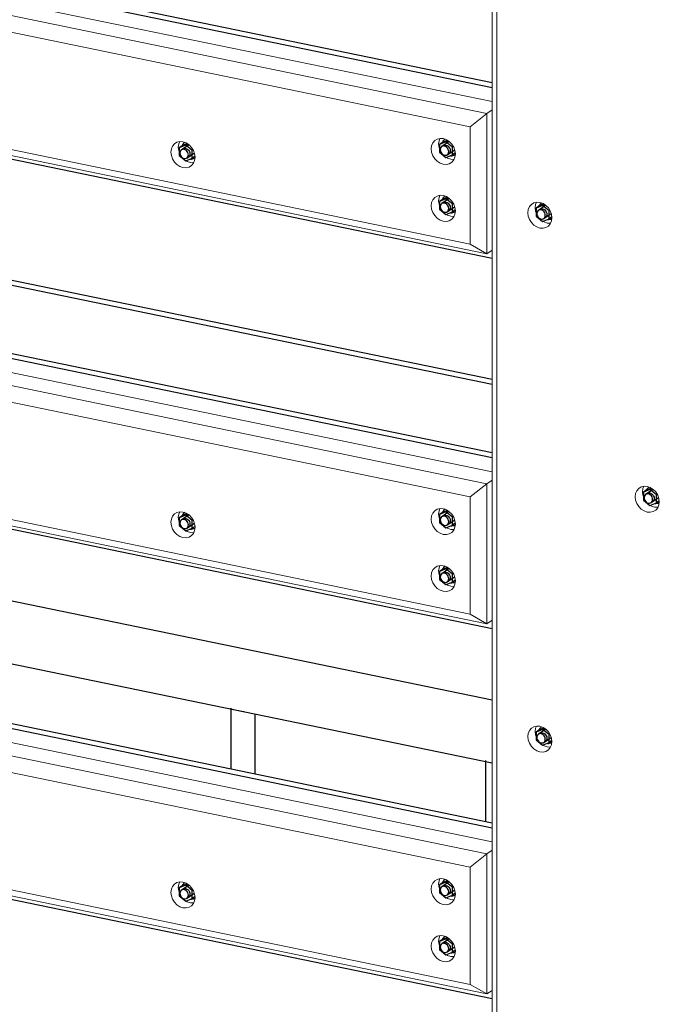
# Model space of a CAD drawing. Header units: millimetres. Extents: x -253989 to -201512, y -82117 to 103114.
# Tile 4 of 67: x -218786 to -217743, y -77682 to -76077. Entities that reach past the tile are written whole.
import ezdxf

# ---------------------------------------------------------------- set-up
doc = ezdxf.new("R2010")
doc.units = ezdxf.units.MM
for name, color, linetype, lineweight in [('N-CO-BC-BETONVORM-G', 50, 'Continuous', 25), ('N-CO-KC-KUNSTSTOFVORM-G', 7, 'Continuous', 13), ('N-CO-SC-STAALVORM-G', 10, 'Continuous', 25)]:
    doc.layers.add(name, color=color, linetype=linetype, lineweight=lineweight)

# ---------------------------------------------------------------- blocks, each defined once
blk = doc.blocks.new('GM_Hakorit_3820 - GM_Hakorit_3820-V14-_3D_ Copy 2 Copy 2')
at = {"layer": 'N-CO-KC-KUNSTSTOFVORM-G'}
for p, q in [((165792.8, -78570.4), (165792.8, -75025.5)), ((165800.6, -78562), (165800.6, -75054.2)), ((165882.7, -76408.4), (165887.8, -76408.7)), ((166057.7, -76871.4), (166062.8, -76871.7)), ((165882.7, -77262.1), (165887.8, -77262.5))]:
    blk.add_line(p, q, dxfattribs=at)
for points in [[(165870.6, -76416.6, 0), (165865.5, -76414.8, 0), (165860.8, -76411.7, 0), (165856.7, -76407.6, 0), (165853.5, -76402.6, 0), (165851.6, -76397.2, 0), (165850.9, -76391.6, 0), (165851.6, -76386.4, 0), (165853.5, -76381.7, 0), (165856.7, -76378, 0), (165860.8, -76375.6, 0), (165865.5, -76374.5, 0), (165870.6, -76374.8, 0)], [(165865.1, -76374.4, 0), (165863.7, -76378.2, 0), (165863, -76383.5, 0), (165863.7, -76389, 0), (165864.1, -76390.7, 0)], [(165870.6, -76374.8, 0), (165875.7, -76376.6, 0), (165880.4, -76379.6, 0), (165884.5, -76383.8, 0), (165887.6, -76388.8, 0), (165889.6, -76394.2, 0), (165890.3, -76399.7, 0), (165889.6, -76405, 0), (165887.6, -76409.6, 0), (165884.5, -76413.3, 0), (165880.4, -76415.8, 0), (165875.7, -76416.9, 0), (165870.6, -76416.6, 0)], [(165875.6, -76405.5, 0), (165877.6, -76406.6, 0), (165882.7, -76408.4, 0)], [(166045.6, -76879.5, 0), (166040.5, -76877.7, 0), (166035.8, -76874.7, 0), (166031.7, -76870.5, 0), (166028.5, -76865.5, 0), (166026.6, -76860.1, 0), (166025.9, -76854.6, 0), (166026.6, -76849.3, 0), (166028.5, -76844.7, 0), (166031.7, -76841, 0), (166035.8, -76838.5, 0), (166040.5, -76837.4, 0), (166045.6, -76837.7, 0)], [(166040.2, -76837.4, 0), (166038.7, -76841.1, 0), (166038, -76846.4, 0), (166038.7, -76852, 0), (166039.3, -76854.1, 0)], [(166045.6, -76837.7, 0), (166050.7, -76839.5, 0), (166055.4, -76842.6, 0), (166059.5, -76846.7, 0), (166062.7, -76851.7, 0), (166064.6, -76857.1, 0), (166065.3, -76862.7, 0), (166064.6, -76867.9, 0), (166062.7, -76872.6, 0), (166059.5, -76876.3, 0), (166055.4, -76878.7, 0), (166050.7, -76879.8, 0), (166045.6, -76879.5, 0)], [(166050.6, -76868.5, 0), (166052.6, -76869.6, 0), (166057.7, -76871.4, 0)], [(165870.6, -77270.3, 0), (165865.5, -77268.5, 0), (165860.8, -77265.5, 0), (165856.7, -77261.3, 0), (165853.5, -77256.3, 0), (165851.6, -77250.9, 0), (165850.9, -77245.4, 0), (165851.6, -77240.1, 0), (165853.5, -77235.5, 0), (165856.7, -77231.8, 0), (165860.8, -77229.3, 0), (165865.5, -77228.2, 0), (165870.6, -77228.5, 0)], [(165865.1, -77228.2, 0), (165863.7, -77231.9, 0), (165863, -77237.2, 0), (165863.7, -77242.7, 0), (165864.1, -77244.4, 0)], [(165870.6, -77228.5, 0), (165875.7, -77230.3, 0), (165880.4, -77233.4, 0), (165884.5, -77237.5, 0), (165887.6, -77242.5, 0), (165889.6, -77247.9, 0), (165890.3, -77253.5, 0), (165889.6, -77258.7, 0), (165887.6, -77263.4, 0), (165884.5, -77267, 0), (165880.4, -77269.5, 0), (165875.7, -77270.6, 0), (165870.6, -77270.3, 0)], [(165875.6, -77259.3, 0), (165877.6, -77260.4, 0), (165882.7, -77262.1, 0)]]:
    blk.add_polyline3d(points, dxfattribs=at)
blk = doc.blocks.new('GM_Hakorit_2240 - GM_Hakorit_2240-V19-_3D_ Copy 2 Copy 2')
at = {"layer": 'N-CO-KC-KUNSTSTOFVORM-G'}
for p, q in [((163964, -75854.9), (163988.2, -75838.6)), ((163988.2, -75838.6), (165792.8, -76210.6)), ((163964, -76083.2), (163964, -75854.9)), ((165784, -76230.1), (163964, -75854.9)), ((163964, -75854.9), (163971.8, -75883.6)), ((165756.8, -76251.6), (163971.8, -75883.6)), ((163971.8, -75883.6), (163971.8, -76074.8)), ((163971.8, -76074.8), (163964, -76083.2)), ((165784, -76458.4), (163964, -76083.2)), ((165756.8, -76442.8), (163971.8, -76074.8)), ((165756.8, -76251.6), (165784, -76230.1)), ((165792.8, -76224.2), (165784, -76230.1)), ((165784, -76230.1), (165784, -76458.4)), ((165756.8, -76442.8), (165756.8, -76251.6)), ((165784, -76458.4), (165756.8, -76442.8)), ((165784, -76458.4), (165792.8, -76452.5))]:
    blk.add_line(p, q, dxfattribs=at)
for points in [[(163995.9, -75937.7, 0), (163996.5, -75932.5, 0), (163998.5, -75927.8, 0), (164001.6, -75924.2, 0), (164005.7, -75921.7, 0), (164010.5, -75920.6, 0), (164015.6, -75920.9, 0), (164020.6, -75922.7, 0), (164025.4, -75925.7, 0), (164029.5, -75929.9, 0), (164032.6, -75934.9, 0), (164034.6, -75940.3, 0), (164035.2, -75945.9, 0)], [(164010.1, -75920.6, 0), (164008.6, -75924.3, 0), (164008, -75929.6, 0)], [(164035.2, -75945.9, 0), (164034.6, -75951.1, 0), (164032.6, -75955.8, 0), (164029.5, -75959.4, 0), (164025.4, -75961.9, 0), (164020.6, -75963, 0), (164015.6, -75962.7, 0), (164010.5, -75960.9, 0), (164005.7, -75957.8, 0), (164001.6, -75953.7, 0), (163998.5, -75948.7, 0), (163996.5, -75943.3, 0), (163995.9, -75937.7, 0)], [(164008, -75929.6, 0), (164008.6, -75935.1, 0), (164009.3, -75937.3, 0)], [(164020.6, -75951.7, 0), (164022.6, -75952.8, 0), (164027.7, -75954.5, 0), (164032.8, -75954.9, 0)], [(163995.9, -76030.5, 0), (163996.5, -76025.3, 0), (163998.5, -76020.6, 0), (164001.6, -76017, 0), (164005.7, -76014.5, 0), (164010.5, -76013.4, 0), (164015.6, -76013.7, 0), (164020.6, -76015.5, 0), (164025.4, -76018.5, 0), (164029.5, -76022.7, 0), (164032.6, -76027.7, 0), (164034.6, -76033.1, 0), (164035.2, -76038.7, 0)], [(164010.1, -76013.4, 0), (164008.6, -76017.1, 0), (164008, -76022.4, 0)], [(164008, -76022.4, 0), (164008.6, -76027.9, 0), (164009.3, -76030.1, 0)], [(164035.2, -76038.7, 0), (164034.6, -76043.9, 0), (164032.6, -76048.5, 0), (164029.5, -76052.2, 0), (164025.4, -76054.7, 0), (164020.6, -76055.8, 0), (164015.6, -76055.5, 0), (164010.5, -76053.7, 0), (164005.7, -76050.6, 0), (164001.6, -76046.5, 0), (163998.5, -76041.5, 0), (163996.5, -76036.1, 0), (163995.9, -76030.5, 0)], [(164020.6, -76044.5, 0), (164022.6, -76045.6, 0), (164027.7, -76047.3, 0), (164032.8, -76047.7, 0)], [(164420.2, -76118, 0), (164420.9, -76112.8, 0), (164422.9, -76108.1, 0), (164426, -76104.4, 0), (164430.1, -76102, 0), (164434.8, -76100.9, 0), (164439.9, -76101.2, 0), (164445, -76103, 0), (164449.8, -76106, 0), (164453.9, -76110.2, 0), (164457, -76115.2, 0), (164459, -76120.6, 0), (164459.6, -76126.1, 0)], [(164434.5, -76100.9, 0), (164433, -76104.6, 0), (164432.4, -76109.9, 0)], [(164844.6, -76112.7, 0), (164845.3, -76107.4, 0), (164847.3, -76102.8, 0), (164850.4, -76099.1, 0), (164854.5, -76096.7, 0), (164859.2, -76095.6, 0), (164864.3, -76095.9, 0), (164869.4, -76097.7, 0), (164874.2, -76100.7, 0), (164878.2, -76104.9, 0), (164881.4, -76109.8, 0), (164883.3, -76115.3, 0), (164884, -76120.8, 0)], [(164858.9, -76095.4, 0), (164857.4, -76099.3, 0), (164856.7, -76104.6, 0)], [(164856.7, -76104.6, 0), (164857.4, -76110.1, 0), (164858, -76112.3, 0)], [(164459.6, -76126.1, 0), (164459, -76131.4, 0), (164457, -76136, 0), (164453.9, -76139.7, 0), (164449.8, -76142.2, 0), (164445, -76143.3, 0), (164439.9, -76143, 0), (164434.8, -76141.2, 0), (164430.1, -76138.1, 0), (164426, -76134, 0), (164422.9, -76129, 0), (164420.9, -76123.6, 0), (164420.2, -76118, 0)], [(164432.4, -76109.9, 0), (164433, -76115.4, 0), (164433.6, -76117.6, 0)], [(164884, -76120.8, 0), (164883.3, -76126.1, 0), (164881.4, -76130.7, 0), (164878.2, -76134.4, 0), (164874.2, -76136.9, 0), (164869.4, -76138, 0), (164864.3, -76137.7, 0), (164859.2, -76135.9, 0), (164854.5, -76132.8, 0), (164850.4, -76128.7, 0), (164847.3, -76123.7, 0), (164845.3, -76118.3, 0), (164844.6, -76112.7, 0)], [(164444.9, -76131.9, 0), (164446.9, -76133, 0), (164452, -76134.8, 0), (164457.1, -76135.1, 0)], [(164869.3, -76126.6, 0), (164871.3, -76127.7, 0), (164876.4, -76129.5, 0), (164881.5, -76129.8, 0)], [(165269, -76293, 0), (165269.7, -76287.7, 0), (165271.7, -76283.1, 0), (165274.8, -76279.4, 0), (165278.9, -76276.9, 0), (165283.6, -76275.8, 0), (165288.7, -76276.2, 0), (165293.8, -76277.9, 0), (165298.6, -76281, 0), (165302.6, -76285.2, 0), (165305.8, -76290.1, 0), (165307.7, -76295.6, 0), (165308.4, -76301.1, 0)], [(165283.3, -76275.8, 0), (165281.8, -76279.6, 0), (165281.1, -76284.8, 0)], [(165693.4, -76287.7, 0), (165694.1, -76282.4, 0), (165696, -76277.8, 0), (165699.2, -76274.1, 0), (165703.2, -76271.6, 0), (165708, -76270.5, 0), (165713.1, -76270.9, 0), (165718.2, -76272.6, 0), (165722.9, -76275.7, 0), (165727, -76279.9, 0), (165730.1, -76284.8, 0), (165732.1, -76290.3, 0), (165732.8, -76295.8, 0)], [(165707.6, -76270.5, 0), (165706.2, -76274.3, 0), (165705.5, -76279.5, 0)], [(165705.5, -76279.5, 0), (165706.2, -76285.1, 0), (165706.8, -76287.2, 0)], [(165308.4, -76301.1, 0), (165307.7, -76306.4, 0), (165305.8, -76311, 0), (165302.6, -76314.7, 0), (165298.6, -76317.2, 0), (165293.8, -76318.3, 0), (165288.7, -76317.9, 0), (165283.6, -76316.2, 0), (165278.9, -76313.1, 0), (165274.8, -76309, 0), (165271.7, -76304, 0), (165269.7, -76298.5, 0), (165269, -76293, 0)], [(165281.1, -76284.8, 0), (165281.8, -76290.4, 0), (165282.4, -76292.6, 0)], [(165732.8, -76295.8, 0), (165732.1, -76301.1, 0), (165730.1, -76305.7, 0), (165727, -76309.4, 0), (165722.9, -76311.9, 0), (165718.2, -76313, 0), (165713.1, -76312.6, 0), (165708, -76310.9, 0), (165703.2, -76307.8, 0), (165699.2, -76303.6, 0), (165696, -76298.7, 0), (165694.1, -76293.2, 0), (165693.4, -76287.7, 0)], [(165293.7, -76306.9, 0), (165295.7, -76308, 0), (165300.8, -76309.8, 0), (165305.9, -76310.1, 0)], [(165718.1, -76301.6, 0), (165720.1, -76302.7, 0), (165725.2, -76304.5, 0), (165730.3, -76304.8, 0)], [(165693.4, -76380.5, 0), (165694.1, -76375.2, 0), (165696, -76370.6, 0), (165699.2, -76366.9, 0), (165703.2, -76364.4, 0), (165708, -76363.3, 0), (165713.1, -76363.7, 0), (165718.2, -76365.4, 0), (165722.9, -76368.5, 0), (165727, -76372.7, 0), (165730.1, -76377.6, 0), (165732.1, -76383.1, 0), (165732.8, -76388.6, 0)], [(165707.6, -76363.3, 0), (165706.2, -76367.1, 0), (165705.5, -76372.3, 0)], [(165705.5, -76372.3, 0), (165706.2, -76377.9, 0), (165706.8, -76380, 0)], [(165732.8, -76388.6, 0), (165732.1, -76393.9, 0), (165730.1, -76398.5, 0), (165727, -76402.2, 0), (165722.9, -76404.7, 0), (165718.2, -76405.8, 0), (165713.1, -76405.4, 0), (165708, -76403.7, 0), (165703.2, -76400.6, 0), (165699.2, -76396.4, 0), (165696, -76391.5, 0), (165694.1, -76386, 0), (165693.4, -76380.5, 0)], [(165718.1, -76394.4, 0), (165720.1, -76395.5, 0), (165725.2, -76397.3, 0), (165730.3, -76397.6, 0)]]:
    blk.add_polyline3d(points, dxfattribs=at)
blk = doc.blocks.new('GM_Hakorit_2240 - GM_Hakorit_2240-V20-_3D_ Copy 2 Copy 2')
at = {"layer": 'N-CO-KC-KUNSTSTOFVORM-G'}
for p, q in [((163964, -76458.1), (163988.2, -76441.8)), ((163988.2, -76441.8), (165792.8, -76813.8)), ((163964, -76686.4), (163964, -76458.1)), ((165784, -76833.3), (163964, -76458.1)), ((163964, -76458.1), (163971.8, -76486.8)), ((165756.8, -76854.8), (163971.8, -76486.8)), ((163971.8, -76486.8), (163971.8, -76677.9)), ((163971.8, -76677.9), (163964, -76686.4)), ((165756.8, -77045.9), (163971.8, -76677.9)), ((165784, -77061.6), (163964, -76686.4)), ((165792.8, -76827.4), (165784, -76833.3)), ((165756.8, -76854.8), (165784, -76833.3)), ((165784, -76833.3), (165784, -77061.6)), ((165756.8, -77045.9), (165756.8, -76854.8)), ((165784, -77061.6), (165756.8, -77045.9)), ((165784, -77061.6), (165792.8, -77055.7))]:
    blk.add_line(p, q, dxfattribs=at)
for points in [[(163995.9, -76540.9, 0), (163996.5, -76535.7, 0), (163998.5, -76531, 0), (164001.6, -76527.3, 0), (164005.7, -76524.9, 0), (164010.5, -76523.8, 0), (164015.6, -76524.1, 0), (164020.6, -76525.9, 0), (164025.4, -76528.9, 0), (164029.5, -76533.1, 0), (164032.6, -76538.1, 0), (164034.6, -76543.5, 0), (164035.2, -76549, 0)], [(164010.1, -76523.7, 0), (164008.6, -76527.5, 0), (164008, -76532.8, 0)], [(164008, -76532.8, 0), (164008.6, -76538.3, 0), (164009.3, -76540.5, 0)], [(164035.2, -76549, 0), (164034.6, -76554.3, 0), (164032.6, -76558.9, 0), (164029.5, -76562.6, 0), (164025.4, -76565.1, 0), (164020.6, -76566.2, 0), (164015.6, -76565.9, 0), (164010.5, -76564.1, 0), (164005.7, -76561, 0), (164001.6, -76556.9, 0), (163998.5, -76551.9, 0), (163996.5, -76546.5, 0), (163995.9, -76540.9, 0)], [(164020.6, -76554.8, 0), (164022.6, -76555.9, 0), (164027.7, -76557.7, 0), (164032.8, -76558, 0)], [(163995.9, -76633.7, 0), (163996.5, -76628.5, 0), (163998.5, -76623.8, 0), (164001.6, -76620.1, 0), (164005.7, -76617.7, 0), (164010.5, -76616.6, 0), (164015.6, -76616.9, 0), (164020.6, -76618.7, 0), (164025.4, -76621.7, 0), (164029.5, -76625.9, 0), (164032.6, -76630.9, 0), (164034.6, -76636.3, 0), (164035.2, -76641.8, 0)], [(164010.1, -76616.5, 0), (164008.6, -76620.3, 0), (164008, -76625.6, 0)], [(164035.2, -76641.8, 0), (164034.6, -76647.1, 0), (164032.6, -76651.7, 0), (164029.5, -76655.4, 0), (164025.4, -76657.9, 0), (164020.6, -76659, 0), (164015.6, -76658.7, 0), (164010.5, -76656.9, 0), (164005.7, -76653.8, 0), (164001.6, -76649.7, 0), (163998.5, -76644.7, 0), (163996.5, -76639.3, 0), (163995.9, -76633.7, 0)], [(164008, -76625.6, 0), (164008.6, -76631.1, 0), (164009.3, -76633.3, 0)], [(164020.6, -76647.6, 0), (164022.6, -76648.7, 0), (164027.7, -76650.5, 0), (164032.8, -76650.8, 0)], [(164844.6, -76715.9, 0), (164845.3, -76710.6, 0), (164847.3, -76706, 0), (164850.4, -76702.3, 0), (164854.5, -76699.8, 0), (164859.2, -76698.7, 0), (164864.3, -76699.1, 0), (164869.4, -76700.8, 0), (164874.2, -76703.9, 0), (164878.2, -76708.1, 0), (164881.4, -76713, 0), (164883.3, -76718.5, 0), (164884, -76724, 0)], [(164858.9, -76698.6, 0), (164857.4, -76702.5, 0), (164856.7, -76707.7, 0)], [(164420.2, -76721.2, 0), (164420.9, -76715.9, 0), (164422.9, -76711.3, 0), (164426, -76707.6, 0), (164430.1, -76705.2, 0), (164434.8, -76704, 0), (164439.9, -76704.4, 0), (164445, -76706.1, 0), (164449.8, -76709.2, 0), (164453.9, -76713.4, 0), (164457, -76718.3, 0), (164459, -76723.8, 0), (164459.6, -76729.3, 0)], [(164434.4, -76704.2, 0), (164433, -76707.8, 0), (164432.4, -76713.1, 0)], [(164432.4, -76713.1, 0), (164433, -76718.6, 0), (164433.6, -76720.8, 0)], [(164856.7, -76707.7, 0), (164857.4, -76713.3, 0), (164858, -76715.5, 0)], [(164459.6, -76729.3, 0), (164459, -76734.6, 0), (164457, -76739.2, 0), (164453.9, -76742.9, 0), (164449.8, -76745.4, 0), (164445, -76746.5, 0), (164439.9, -76746.1, 0), (164434.8, -76744.4, 0), (164430.1, -76741.3, 0), (164426, -76737.2, 0), (164422.9, -76732.2, 0), (164420.9, -76726.8, 0), (164420.2, -76721.2, 0)], [(164877.9, -76737.9, 0), (164874.2, -76740.1, 0), (164869.4, -76741.2, 0), (164864.3, -76740.8, 0), (164859.2, -76739.1, 0), (164854.5, -76736, 0), (164850.4, -76731.9, 0), (164847.3, -76726.9, 0), (164845.3, -76721.4, 0), (164844.6, -76715.9, 0)], [(164869.3, -76729.8, 0), (164871.3, -76730.9, 0), (164876.4, -76732.7, 0), (164881.5, -76733, 0)], [(164884, -76724, 0), (164883.3, -76729.3, 0), (164881.4, -76733.9, 0), (164878.2, -76737.6, 0)], [(164444.9, -76735.1, 0), (164446.9, -76736.2, 0), (164452, -76738, 0), (164457.1, -76738.3, 0)], [(165693.4, -76890.9, 0), (165694.1, -76885.6, 0), (165696, -76881, 0), (165699.2, -76877.3, 0), (165703.2, -76874.8, 0), (165708, -76873.7, 0), (165713.1, -76874.1, 0), (165718.2, -76875.8, 0), (165722.9, -76878.9, 0), (165727, -76883, 0), (165730.1, -76888, 0), (165732.1, -76893.5, 0), (165732.8, -76899, 0)], [(165707.6, -76873.7, 0), (165706.2, -76877.5, 0), (165705.5, -76882.7, 0)], [(165269, -76896.2, 0), (165269.7, -76890.9, 0), (165271.7, -76886.3, 0), (165274.8, -76882.6, 0), (165278.9, -76880.1, 0), (165283.6, -76879, 0), (165288.7, -76879.4, 0), (165293.8, -76881.1, 0), (165298.6, -76884.2, 0), (165302.6, -76888.4, 0), (165305.8, -76893.3, 0), (165307.7, -76898.8, 0), (165308.4, -76904.3, 0)], [(165283.3, -76879, 0), (165281.8, -76882.8, 0), (165281.1, -76888, 0)], [(165281.1, -76888, 0), (165281.8, -76893.6, 0), (165282.4, -76895.7, 0)], [(165732.8, -76899, 0), (165732.1, -76904.3, 0), (165730.1, -76908.9, 0), (165727, -76912.6, 0), (165722.9, -76915, 0), (165718.2, -76916.2, 0), (165713.1, -76915.8, 0), (165708, -76914.1, 0), (165703.2, -76911, 0), (165699.2, -76906.8, 0), (165696, -76901.9, 0), (165694.1, -76896.4, 0), (165693.4, -76890.9, 0)], [(165705.5, -76882.7, 0), (165706.2, -76888.3, 0), (165706.8, -76890.4, 0)], [(165308.4, -76904.3, 0), (165307.7, -76909.6, 0), (165305.8, -76914.2, 0), (165302.6, -76917.9, 0), (165298.6, -76920.4, 0), (165293.8, -76921.5, 0), (165288.7, -76921.1, 0), (165283.6, -76919.4, 0), (165278.9, -76916.3, 0), (165274.8, -76912.1, 0), (165271.7, -76907.2, 0), (165269.7, -76901.7, 0), (165269, -76896.2, 0)], [(165718.1, -76904.8, 0), (165720.1, -76905.9, 0), (165725.2, -76907.7, 0), (165730.3, -76908, 0)], [(165293.7, -76910.1, 0), (165295.7, -76911.2, 0), (165300.8, -76913, 0), (165305.9, -76913.3, 0)], [(165693.4, -76983.7, 0), (165694.1, -76978.4, 0), (165696, -76973.8, 0), (165699.2, -76970.1, 0), (165703.2, -76967.6, 0), (165708, -76966.5, 0), (165713.1, -76966.9, 0), (165718.2, -76968.6, 0), (165722.9, -76971.7, 0), (165727, -76975.8, 0), (165730.1, -76980.8, 0), (165732.1, -76986.3, 0), (165732.8, -76991.8, 0)], [(165707.6, -76966.5, 0), (165706.2, -76970.3, 0), (165705.5, -76975.5, 0)], [(165732.8, -76991.8, 0), (165732.1, -76997.1, 0), (165730.1, -77001.7, 0), (165727, -77005.4, 0), (165722.9, -77007.8, 0), (165718.2, -77009, 0), (165713.1, -77008.6, 0), (165708, -77006.9, 0), (165703.2, -77003.8, 0), (165699.2, -76999.6, 0), (165696, -76994.7, 0), (165694.1, -76989.2, 0), (165693.4, -76983.7, 0)], [(165705.5, -76975.5, 0), (165706.2, -76981.1, 0), (165706.8, -76983.2, 0)], [(165718.1, -76997.6, 0), (165720.1, -76998.7, 0), (165725.2, -77000.5, 0), (165730.3, -77000.8, 0)]]:
    blk.add_polyline3d(points, dxfattribs=at)
blk = doc.blocks.new('GM_Bouten_Moeren_Zeskant - M16-V34-_3D_ Copy 2 Copy 2')
at = {"layer": 'N-CO-SC-STAALVORM-G'}
for p, q in [((165875, -75099.4), (165864.5, -75103.6)), ((165870.7, -75099.4), (165864.5, -75103.6)), ((165864.5, -75103.6), (165864.5, -75116.5)), ((165880.3, -75098.9), (165868.1, -75107.2)), ((165870.7, -75099.4), (165877, -75096.8)), ((165875, -75099.4), (165877.9, -75097.4)), ((165885.5, -75107.9), (165875, -75099.4)), ((165886.9, -75107), (165885.5, -75107.9)), ((165885.5, -75120.8), (165885.5, -75107.9)), ((165864.5, -75116.5), (165875, -75125.1)), ((165875, -75125.1), (165885.5, -75120.8)), ((165877, -75120.5), (165889.1, -75112.3)), ((165890.1, -75117.7), (165885.5, -75120.8))]:
    blk.add_line(p, q, dxfattribs=at)
for points in [[(165879.5, -75115.3, 0), (165879.3, -75113.3, 0), (165878.6, -75111.4, 0), (165877.5, -75109.6, 0), (165876, -75108.1, 0), (165874.3, -75107, 0), (165872.5, -75106.4, 0), (165870.7, -75106.3, 0), (165869, -75106.7, 0), (165867.6, -75107.6, 0), (165866.5, -75108.9, 0), (165865.8, -75110.5, 0), (165865.5, -75112.4, 0)], [(165873.5, -75095.2, 0), (165872, -75096.2, 0), (165869.9, -75098.7, 0), (165869, -75100.4, 0)], [(165870, -75105.9, 0), (165871.5, -75105.1, 0), (165873.1, -75104.7, 0), (165875, -75104.8, 0), (165876.8, -75105.4, 0), (165878.5, -75106.5, 0), (165879.9, -75108, 0), (165881, -75109.7, 0), (165881.7, -75111.7, 0), (165882, -75113.7, 0)], [(165865.5, -75112.4, 0), (165865.8, -75114.4, 0), (165866.5, -75116.3, 0), (165867.6, -75118.1, 0), (165869, -75119.5, 0), (165870.7, -75120.6, 0), (165872.5, -75121.3, 0), (165874.3, -75121.4, 0), (165876, -75121, 0), (165877.5, -75120.1, 0), (165878.6, -75118.8, 0), (165879.3, -75117.2, 0), (165879.5, -75115.3, 0)], [(165882, -75113.7, 0), (165881.7, -75115.5, 0), (165881, -75117.2, 0), (165879.9, -75118.5, 0), (165879.4, -75118.8, 0)], [(165882.8, -75122.1, 0), (165884.6, -75122.1, 0), (165887.8, -75121.4, 0), (165889.6, -75120.4, 0)]]:
    blk.add_polyline3d(points, dxfattribs=at)
blk = doc.blocks.new('GM_Bouten_Moeren_Zeskant - M16-V42-_3D_ Copy 2 Copy 2')
at = {"layer": 'N-CO-SC-STAALVORM-G'}
for p, q in [((166050, -76842.9), (166039.5, -76847.2)), ((166045.7, -76842.9), (166039.5, -76847.2)), ((166055.4, -76842.5), (166043.1, -76850.8)), ((166045.7, -76842.9), (166052, -76840.4)), ((166050, -76842.9), (166052.9, -76840.9)), ((166060.5, -76851.5), (166050, -76842.9)), ((166039.5, -76847.2), (166039.5, -76860)), ((166052, -76864), (166064.2, -76855.8)), ((166061.9, -76850.5), (166060.5, -76851.5)), ((166060.5, -76864.4), (166060.5, -76851.5)), ((166039.5, -76860), (166050, -76868.6)), ((166050, -76868.6), (166060.5, -76864.4)), ((166065.1, -76861.2), (166060.5, -76864.4))]:
    blk.add_line(p, q, dxfattribs=at)
for points in [[(166048.5, -76838.7, 0), (166047, -76839.8, 0), (166044.9, -76842.2, 0), (166044, -76844, 0)], [(166054.5, -76858.8, 0), (166054.3, -76856.9, 0), (166053.6, -76854.9, 0), (166052.5, -76853.2, 0), (166051, -76851.7, 0), (166049.3, -76850.6, 0), (166047.5, -76850, 0), (166045.7, -76849.8, 0), (166044, -76850.2, 0), (166042.6, -76851.1, 0), (166041.5, -76852.4, 0), (166040.8, -76854.1, 0), (166040.5, -76856, 0)], [(166040.5, -76856, 0), (166040.8, -76857.9, 0), (166041.5, -76859.9, 0), (166042.6, -76861.6, 0), (166044, -76863.1, 0), (166045.7, -76864.2, 0), (166047.5, -76864.8, 0), (166049.3, -76864.9, 0), (166051, -76864.5, 0), (166052.5, -76863.7, 0), (166053.6, -76862.4, 0), (166054.3, -76860.7, 0), (166054.5, -76858.8, 0)], [(166045, -76849.5, 0), (166046.5, -76848.6, 0), (166048.1, -76848.2, 0), (166050, -76848.3, 0), (166051.8, -76849, 0), (166053.5, -76850.1, 0), (166054.9, -76851.5, 0), (166056, -76853.3, 0), (166056.7, -76855.2, 0), (166057, -76857.2, 0)], [(166057, -76857.2, 0), (166056.7, -76859.1, 0), (166056, -76860.7, 0), (166054.9, -76862, 0), (166054.4, -76862.4, 0)], [(166057.6, -76865.6, 0), (166059.6, -76865.7, 0), (166062.8, -76864.9, 0), (166065.3, -76863.5, 0)]]:
    blk.add_polyline3d(points, dxfattribs=at)
blk = doc.blocks.new('GM_Bouten_Moeren_Zeskant - M16-3610774-_3D_ Copy 2 Copy 2')
at = {"layer": 'N-CO-SC-STAALVORM-G'}
for p, q in [((163529.9, -74618.7), (163519.4, -74623)), ((163525.7, -74618.7), (163519.4, -74623)), ((163519.4, -74623), (163519.4, -74635.8)), ((163535.3, -74618.3), (163523, -74626.5)), ((163525.7, -74618.7), (163532, -74616.2)), ((163529.9, -74618.7), (163532.8, -74616.7)), ((163540.4, -74627.3), (163529.9, -74618.7)), ((163541.9, -74626.3), (163540.4, -74627.3)), ((163540.4, -74640.1), (163540.4, -74627.3)), ((163519.4, -74635.8), (163529.9, -74644.4)), ((163529.9, -74644.4), (163540.4, -74640.1)), ((163531.9, -74639.8), (163544.1, -74631.6)), ((163545.1, -74637), (163540.4, -74640.1))]:
    blk.add_line(p, q, dxfattribs=at)
for points in [[(163534.5, -74634.6, 0), (163534.2, -74632.7, 0), (163533.5, -74630.7, 0), (163532.4, -74629, 0), (163531, -74627.5, 0), (163529.3, -74626.4, 0), (163527.5, -74625.8, 0), (163525.7, -74625.6, 0), (163524, -74626, 0), (163522.5, -74626.9, 0), (163521.4, -74628.2, 0), (163520.7, -74629.9, 0), (163520.5, -74631.7, 0)], [(163528.4, -74614.5, 0), (163526.9, -74615.6, 0), (163524.8, -74618, 0), (163524, -74619.8, 0)], [(163524.9, -74625.3, 0), (163526.4, -74624.4, 0), (163528.1, -74624, 0), (163529.9, -74624.1, 0), (163531.7, -74624.8, 0), (163533.4, -74625.8, 0), (163534.8, -74627.3, 0), (163536, -74629.1, 0), (163536.7, -74631, 0), (163536.9, -74633, 0)], [(163520.5, -74631.7, 0), (163520.7, -74633.7, 0), (163521.4, -74635.6, 0), (163522.5, -74637.4, 0), (163524, -74638.9, 0), (163525.7, -74640, 0), (163527.5, -74640.6, 0), (163529.3, -74640.7, 0), (163531, -74640.3, 0), (163532.4, -74639.5, 0), (163533.5, -74638.1, 0), (163534.2, -74636.5, 0), (163534.5, -74634.6, 0)], [(163536.9, -74633, 0), (163536.7, -74634.9, 0), (163536, -74636.5, 0), (163534.8, -74637.8, 0), (163534.4, -74638.2, 0)], [(163537.5, -74641.4, 0), (163539.6, -74641.5, 0), (163542.8, -74640.7, 0), (163544.6, -74639.7, 0)]]:
    blk.add_polyline3d(points, dxfattribs=at)
blk = doc.blocks.new('GM_Bouten_Moeren_Zeskant - M16-V53-_3D_ Copy 2 Copy 2')
at = {"layer": 'N-CO-SC-STAALVORM-G'}
for p, q in [((165717.4, -76368.8), (165706.9, -76373.1)), ((165713.2, -76368.9), (165706.9, -76373.1)), ((165706.9, -76373.1), (165706.9, -76386)), ((165722.9, -76368.4), (165710.6, -76376.7)), ((165713.2, -76368.9), (165719.1, -76366.5)), ((165717.4, -76368.8), (165720.4, -76366.9)), ((165727.9, -76377.4), (165717.4, -76368.8)), ((165729.4, -76376.4), (165727.9, -76377.4)), ((165727.9, -76390.3), (165727.9, -76377.4)), ((165706.9, -76386), (165717.4, -76394.5)), ((165717.4, -76394.5), (165727.9, -76390.3)), ((165719.5, -76390), (165731.6, -76381.8)), ((165732.6, -76387.1), (165727.9, -76390.3))]:
    blk.add_line(p, q, dxfattribs=at)
for points in [[(165722, -76384.8, 0), (165721.8, -76382.8, 0), (165721.1, -76380.9, 0), (165720, -76379.1, 0), (165718.5, -76377.6, 0), (165716.8, -76376.5, 0), (165715, -76375.9, 0), (165713.2, -76375.8, 0), (165711.5, -76376.2, 0), (165710.1, -76377.1, 0), (165709, -76378.4, 0), (165708.3, -76380, 0), (165708, -76381.9, 0)], [(165716, -76364.6, 0), (165714.5, -76365.7, 0), (165712.4, -76368.1, 0), (165711.5, -76369.9, 0)], [(165712.5, -76375.4, 0), (165713.9, -76374.5, 0), (165715.6, -76374.1, 0), (165717.4, -76374.3, 0), (165719.3, -76374.9, 0), (165720.9, -76376, 0), (165722.4, -76377.5, 0), (165723.5, -76379.2, 0), (165724.2, -76381.2, 0), (165724.4, -76383.1, 0)], [(165708, -76381.9, 0), (165708.3, -76383.8, 0), (165709, -76385.8, 0), (165710.1, -76387.5, 0), (165711.5, -76389, 0), (165713.2, -76390.1, 0), (165715, -76390.7, 0), (165716.8, -76390.9, 0), (165718.5, -76390.5, 0), (165720, -76389.6, 0), (165721.1, -76388.3, 0), (165721.8, -76386.6, 0), (165722, -76384.8, 0)], [(165724.4, -76383.1, 0), (165724.2, -76385, 0), (165723.5, -76386.7, 0), (165722.4, -76388, 0), (165721.9, -76388.3, 0)], [(165725.1, -76391.6, 0), (165727.1, -76391.6, 0), (165730.3, -76390.9, 0), (165732.1, -76389.9, 0)]]:
    blk.add_polyline3d(points, dxfattribs=at)
blk = doc.blocks.new('GM_Bouten_Moeren_Zeskant - M16-V55-_3D_ Copy 2 Copy 2')
at = {"layer": 'N-CO-SC-STAALVORM-G'}
for p, q in [((165717.4, -76972), (165706.9, -76976.3)), ((165713.2, -76972), (165706.9, -76976.3)), ((165722.9, -76971.5), (165710.6, -76979.9)), ((165713.2, -76972), (165719.1, -76969.7)), ((165717.4, -76972), (165720.4, -76970)), ((165727.9, -76980.6), (165717.4, -76972)), ((165706.9, -76976.3), (165706.9, -76989.1)), ((165719.5, -76993.1), (165731.6, -76985)), ((165729.4, -76979.6), (165727.9, -76980.6)), ((165727.9, -76993.5), (165727.9, -76980.6)), ((165706.9, -76989.1), (165717.4, -76997.7)), ((165717.4, -76997.7), (165727.9, -76993.5)), ((165732.6, -76990.3), (165727.9, -76993.5))]:
    blk.add_line(p, q, dxfattribs=at)
for points in [[(165716, -76967.8, 0), (165714.5, -76968.9, 0), (165712.4, -76971.3, 0), (165711.6, -76973, 0)], [(165722, -76987.9, 0), (165721.8, -76986, 0), (165721.1, -76984, 0), (165720, -76982.3, 0), (165718.5, -76980.8, 0), (165716.8, -76979.7, 0), (165715, -76979.1, 0), (165713.2, -76979, 0), (165711.5, -76979.4, 0), (165710.1, -76980.2, 0), (165709, -76981.5, 0), (165708.3, -76983.2, 0), (165708, -76985.1, 0)], [(165708, -76985.1, 0), (165708.3, -76987, 0), (165709, -76989, 0), (165710.1, -76990.7, 0), (165711.5, -76992.2, 0), (165713.2, -76993.3, 0), (165715, -76993.9, 0), (165716.8, -76994, 0), (165718.5, -76993.7, 0), (165720, -76992.8, 0), (165721.1, -76991.5, 0), (165721.8, -76989.8, 0), (165722, -76987.9, 0)], [(165712.5, -76978.6, 0), (165713.9, -76977.7, 0), (165715.6, -76977.3, 0), (165717.4, -76977.5, 0), (165719.3, -76978.1, 0), (165720.9, -76979.2, 0), (165722.4, -76980.6, 0), (165723.5, -76982.4, 0), (165724.2, -76984.3, 0), (165724.4, -76986.3, 0)], [(165724.4, -76986.3, 0), (165724.2, -76988.2, 0), (165723.5, -76989.8, 0), (165722.4, -76991.1, 0), (165721.9, -76991.5, 0)], [(165725.1, -76994.8, 0), (165727.1, -76994.8, 0), (165730.3, -76994, 0), (165732.1, -76993.1, 0)]]:
    blk.add_polyline3d(points, dxfattribs=at)
blk = doc.blocks.new('GM_Bouten_Moeren_Zeskant - M16-V59-_3D_ Copy 2 Copy 2')
at = {"layer": 'N-CO-SC-STAALVORM-G'}
for p, q in [((165717.4, -77575.2), (165706.9, -77579.5)), ((165713.2, -77575.2), (165706.9, -77579.5)), ((165706.9, -77579.5), (165706.9, -77592.3)), ((165722.9, -77574.7), (165710.6, -77583.1)), ((165713.2, -77575.2), (165719.1, -77572.9)), ((165717.4, -77575.2), (165720.4, -77573.2)), ((165727.9, -77583.8), (165717.4, -77575.2)), ((165706.9, -77592.3), (165717.4, -77600.9)), ((165717.4, -77600.9), (165727.9, -77596.7)), ((165719.5, -77596.3), (165731.6, -77588.1)), ((165722.2, -77594.5), (165721.9, -77594.7)), ((165729.4, -77582.8), (165727.9, -77583.8)), ((165727.9, -77596.7), (165727.9, -77583.8)), ((165732.6, -77593.5), (165727.9, -77596.7))]:
    blk.add_line(p, q, dxfattribs=at)
for points in [[(165716, -77571, 0), (165714.5, -77572.1, 0), (165712.4, -77574.5, 0), (165711.5, -77576.3, 0)], [(165712.5, -77581.8, 0), (165713.9, -77580.9, 0), (165715.6, -77580.5, 0), (165717.4, -77580.6, 0), (165719.3, -77581.3, 0), (165720.9, -77582.4, 0), (165722.4, -77583.8, 0), (165723.5, -77585.6, 0), (165724.2, -77587.5, 0), (165724.4, -77589.5, 0)], [(165722, -77591.1, 0), (165721.8, -77589.2, 0), (165721.1, -77587.2, 0), (165720, -77585.5, 0), (165718.5, -77584, 0), (165716.8, -77582.9, 0), (165715, -77582.3, 0), (165713.2, -77582.1, 0), (165711.5, -77582.5, 0), (165710.1, -77583.4, 0), (165709, -77584.7, 0), (165708.3, -77586.4, 0), (165708, -77588.2, 0)], [(165708, -77588.2, 0), (165708.3, -77590.2, 0), (165709, -77592.2, 0), (165710.1, -77593.9, 0), (165711.5, -77595.4, 0), (165713.2, -77596.5, 0), (165715, -77597.1, 0), (165716.8, -77597.2, 0), (165718.5, -77596.8, 0), (165720, -77596, 0), (165721.1, -77594.7, 0), (165721.8, -77593, 0), (165722, -77591.1, 0)], [(165724.4, -77589.5, 0), (165724.2, -77591.4, 0), (165723.5, -77593, 0), (165722.4, -77594.3, 0)], [(165725.1, -77597.9, 0), (165727.1, -77598, 0), (165730.3, -77597.2, 0), (165732.1, -77596.3, 0)]]:
    blk.add_polyline3d(points, dxfattribs=at)
blk = doc.blocks.new('GM_haalbuis_2000 - GM_haalbuis_2000-3723340-_3D_ Copy 2 Copy 2')
at = {"layer": 'N-CO-SC-STAALVORM-G'}
for p, q in [((164101.2, -76838.4), (164100.8, -76838.5)), ((164105.9, -76838.3), (164101.5, -76837.4)), ((164106.6, -76838.5), (164102.8, -76838.2)), ((165792.8, -77186.1), (164105.9, -76838.3)), ((164091.2, -76844.9), (164090.4, -76845.7)), ((164081.3, -76935.3), (164085.7, -76936.3)), ((164085.1, -76936), (164086.5, -76936.3)), ((164085.7, -76936.3), (165792.8, -77288.2)), ((164119.6, -76941.8), (164119.6, -77040.8)), ((164159.6, -77049), (164159.6, -76951.3)), ((164535.2, -77027.5), (164535.2, -77126.4)), ((164575.2, -77134.7), (164575.2, -77036.9)), ((164950.8, -77113.2), (164950.8, -77212.1)), ((164990.8, -77220.4), (164990.8, -77122.6)), ((165366.5, -77198.9), (165366.5, -77297.8)), ((165406.5, -77306.1), (165406.5, -77208.3)), ((165782.1, -77284.6), (165782.1, -77383.5))]:
    blk.add_line(p, q, dxfattribs=at)
for points in [[(164103.6, -76838.1, 0), (164096.8, -76837.5, 0), (164086, -76844.8, 0), (164076.3, -76860.3, 0), (164069.6, -76880.9, 0), (164067.2, -76902.7, 0)], [(164071.6, -76903.6, 0), (164072.4, -76891, 0), (164074.8, -76878.2, 0), (164078.7, -76866, 0), (164083.7, -76855.2, 0), (164089.5, -76846.7, 0), (164095.8, -76840.9, 0), (164102.1, -76838.2, 0), (164107.9, -76838.9, 0)], [(164081.5, -76859.5, 0), (164080.7, -76861.2, 0), (164080.1, -76862.6, 0)], [(164074.3, -76880.6, 0), (164074, -76881.8, 0), (164073.6, -76883.8, 0)], [(164067.2, -76902.7, 0), (164069.6, -76921.2, 0), (164076.3, -76932.8, 0), (164083.3, -76935.6, 0)], [(164086.8, -76936.4, 0), (164083.7, -76935.6, 0), (164078.7, -76931.6, 0), (164074.8, -76924.6, 0), (164072.4, -76915, 0), (164071.6, -76903.6, 0)], [(164073.6, -76920.7, 0), (164074, -76922.1, 0), (164074.3, -76922.9, 0)], [(164080.1, -76933.1, 0), (164080.7, -76933.7, 0), (164082.2, -76934.8, 0)], [(164122.4, -76943.7, 0), (164127, -76944.7, 0), (164133.1, -76946, 0), (164140, -76947.3, 0), (164140.8, -76947.4, 0)], [(164538, -77029.3, 0), (164542.6, -77030.4, 0), (164548.7, -77031.7, 0), (164555.6, -77033, 0), (164556.4, -77033.1, 0)], [(164953.7, -77115, 0), (164958.2, -77116.1, 0), (164964.4, -77117.4, 0), (164971.2, -77118.7, 0), (164972.1, -77118.8, 0)], [(165369.3, -77200.7, 0), (165373.9, -77201.8, 0), (165380, -77203.1, 0), (165386.9, -77204.3, 0), (165387.7, -77204.5, 0)], [(165784.9, -77286.4, 0), (165789.5, -77287.5, 0), (165792.6, -77288.1, 0)]]:
    blk.add_polyline3d(points, dxfattribs=at)

msp = doc.modelspace()

# ---------------------------------------------------------------- linework, layer by layer
at = {"layer": 'N-CO-SC-STAALVORM-G'}
for p, q in [((-219828.7, -75813.6), (-218015.4, -76187.4)), ((-219819.5, -75807.4), (-218015.4, -76179.3)), ((-219828.7, -76092), (-218015.4, -76465.8)), ((-219692.7, -76325.2), (-218015.4, -76670.9)), ((-219683.5, -76319), (-218015.4, -76662.9)), ((-219819.5, -76410.6), (-218015.4, -76782.5)), ((-219828.7, -76416.8), (-218015.4, -76790.6)), ((-219828.7, -76695.2), (-218015.4, -77069)), ((-219828.7, -77020), (-218015.4, -77393.8)), ((-219819.5, -77013.8), (-218015.4, -77385.7)), ((-219828.7, -77298.4), (-218015.4, -77672.2))]:
    msp.add_line(p, q, dxfattribs=at)

# ---------------------------------------------------------------- block references
at = {"layer": 'N-CO-BC-BETONVORM-G'}
for name, p in [('GM_Hakorit_3820 - GM_Hakorit_3820-V14-_3D_ Copy 2 Copy 2', (-383808.2, 0)), ('GM_Hakorit_2240 - GM_Hakorit_2240-V19-_3D_ Copy 2 Copy 2', (-383808.2, 0)), ('GM_Bouten_Moeren_Zeskant - M16-3610774-_3D_ Copy 2 Copy 2', (-382045, -1662.7)), ('GM_Bouten_Moeren_Zeskant - M16-3610774-_3D_ Copy 2 Copy 2', (-381620.6, -1657.3)), ('GM_Bouten_Moeren_Zeskant - M16-V53-_3D_ Copy 2 Copy 2', (-383808.2, 0)), ('GM_Bouten_Moeren_Zeskant - M16-V34-_3D_ Copy 2 Copy 2', (-383808.2, -1280.6)), ('GM_Hakorit_2240 - GM_Hakorit_2240-V20-_3D_ Copy 2 Copy 2', (-383808.2, 0)), ('GM_haalbuis_2000 - GM_haalbuis_2000-3723340-_3D_ Copy 2 Copy 2', (-383808.2, 0)), ('GM_Bouten_Moeren_Zeskant - M16-V42-_3D_ Copy 2 Copy 2', (-383808.2, 0)), ('GM_Bouten_Moeren_Zeskant - M16-3610774-_3D_ Copy 2 Copy 2', (-381620.6, -2260.5)), ('GM_Bouten_Moeren_Zeskant - M16-3610774-_3D_ Copy 2 Copy 2', (-382045, -2265.8)), ('GM_Bouten_Moeren_Zeskant - M16-V55-_3D_ Copy 2 Copy 2', (-383808.2, 0)), ('GM_Hakorit_2240 - GM_Hakorit_2240-V19-_3D_ Copy 2 Copy 2', (-383808.2, -1206.4)), ('GM_Bouten_Moeren_Zeskant - M16-V34-_3D_ Copy 2 Copy 2', (-383808.2, -2134.3)), ('GM_Bouten_Moeren_Zeskant - M16-3610774-_3D_ Copy 2 Copy 2', (-382045, -2869)), ('GM_Bouten_Moeren_Zeskant - M16-3610774-_3D_ Copy 2 Copy 2', (-381620.6, -2863.7)), ('GM_Bouten_Moeren_Zeskant - M16-V59-_3D_ Copy 2 Copy 2', (-383808.2, 0))]:
    msp.add_blockref(name, p, dxfattribs=at)

doc.saveas('drawing.dxf')
